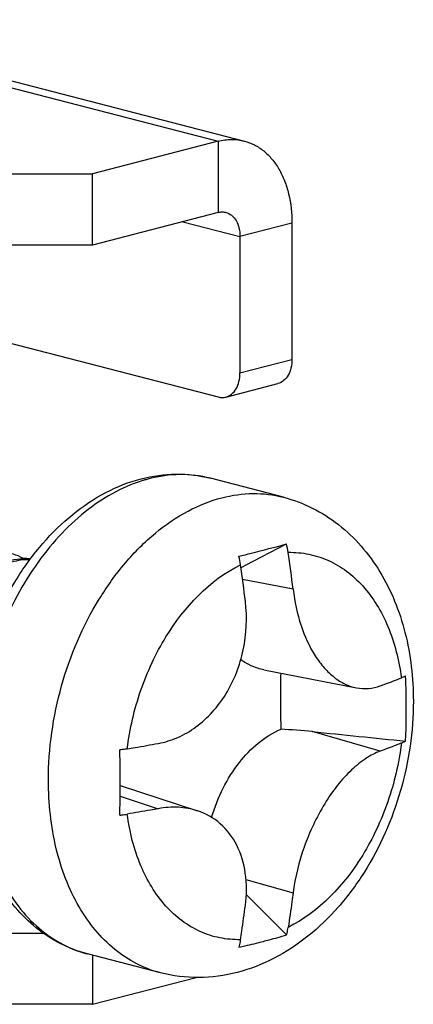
# Model space of a CAD drawing. Header units: millimetres. Extents: x 0 to 3905, y -1166 to 1110.
# Tile 90 of 155: x 2068.94 to 2075.36, y 494.32 to 510.36. Entities that reach past the tile are written whole.
import ezdxf

# ---------------------------------------------------------------- set-up
doc = ezdxf.new("R2010")
doc.units = ezdxf.units.MM
doc.header["$LTSCALE"] = 65.395
doc.layers.add('DE-19-005096DXF_CONTINUOUS_LINE', color=7, linetype='CONTINUOUS')
doc.layers.add('SC-BM4X30-NIDXF_CONTINUOUS_LINE', color=7, linetype='CONTINUOUS')

msp = doc.modelspace()

# ---------------------------------------------------------------- linework, layer by layer
at = {"layer": 'DE-19-005096DXF_CONTINUOUS_LINE'}
for p, q in [((2064.546, 510.354), (2072.183, 508.377)), ((2064.972, 510.358), (2072.609, 508.381)), ((2072.183, 508.377), (2070.132, 507.847)), ((2072.183, 508.377), (2072.183, 507.218)), ((2056.839, 507.847), (2070.132, 507.847)), ((2070.132, 506.687), (2070.132, 507.847)), ((2072.183, 507.218), (2070.132, 506.687)), ((2071.603, 507.068), (2072.536, 506.827)), ((2073.385, 507.046), (2072.536, 506.827)), ((2073.385, 507.046), (2073.385, 504.825)), ((2070.132, 506.687), (2056.839, 506.687)), ((2072.536, 506.827), (2072.536, 504.605)), ((2065.253, 506.007), (2072.183, 504.214)), ((2072.536, 504.605), (2073.385, 504.825)), ((2072.308, 504.213), (2073.157, 504.432)), ((2056.839, 495.483), (2069.331, 495.483)), ((2070.132, 495.123), (2070.132, 494.324)), ((2070.132, 494.324), (2071.824, 494.761)), ((2070.132, 494.324), (2056.839, 494.324))]:
    msp.add_line(p, q, dxfattribs=at)
for points, knots in [([(2072.183, 508.377), (2072.253, 508.396), (2072.397, 508.416), (2072.541, 508.399), (2072.609, 508.381)], [0, 0, 0, 0, 0.508739, 1, 1, 1, 1]), ([(2072.609, 508.381), (2072.666, 508.366), (2072.777, 508.324), (2072.93, 508.223), (2073.065, 508.088), (2073.179, 507.924), (2073.27, 507.732), (2073.36, 507.441), (2073.385, 507.206), (2073.385, 507.046)], [0, 0, 0, 0, 0.10619, 0.215048, 0.328827, 0.449092, 0.576633, 0.71151, 1, 1, 1, 1]), ([(2072.183, 507.218), (2072.204, 507.224), (2072.246, 507.23), (2072.288, 507.224), (2072.308, 507.219)], [0, 0, 0, 0, 0.508739, 1, 1, 1, 1]), ([(2072.308, 507.219), (2072.342, 507.211), (2072.408, 507.176), (2072.482, 507.084), (2072.527, 506.963), (2072.536, 506.874), (2072.536, 506.827)], [0, 0, 0, 0, 0.214423, 0.44818, 0.710675, 1, 1, 1, 1]), ([(2073.385, 504.825), (2073.385, 504.778), (2073.375, 504.688), (2073.33, 504.568), (2073.257, 504.476), (2073.19, 504.441), (2073.157, 504.432)], [0, 0, 0, 0, 0.289331, 0.55182, 0.785577, 1, 1, 1, 1]), ([(2072.308, 504.213), (2072.342, 504.221), (2072.408, 504.256), (2072.482, 504.348), (2072.527, 504.469), (2072.536, 504.558), (2072.536, 504.605)], [0, 0, 0, 0, 0.214423, 0.44818, 0.710669, 1, 1, 1, 1]), ([(2072.183, 504.214), (2072.204, 504.208), (2072.246, 504.202), (2072.288, 504.207), (2072.308, 504.213)], [0, 0, 0, 0, 0.508734, 1, 1, 1, 1])]:
    msp.add_open_spline(points, degree=3, knots=knots, dxfattribs=at)
at = {"layer": 'SC-BM4X30-NIDXF_CONTINUOUS_LINE'}
for p, q in [((2073.245, 502.581), (2072.054, 502.889)), ((2072.628, 501.473), (2073.296, 501.82)), ((2072.552, 501.433), (2072.628, 501.473)), ((2073.403, 501.083), (2072.579, 501.244)), ((2072.925, 499.772), (2074.436, 499.477)), ((2074.825, 498.446), (2073.716, 498.765)), ((2070.585, 497.887), (2071.842, 497.475)), ((2070.584, 497.712), (2071.204, 497.509)), ((2072.635, 496.358), (2073.403, 496.137)), ((2072.64, 496.11), (2073.296, 495.454)), ((2071.24, 494.836), (2070.049, 495.145))]:
    msp.add_line(p, q, dxfattribs=at)
for centre, radius, start, end in [((2071.641, 500.607), 2.349, 106.2207, 107.4287), ((2071.63, 500.645), 2.309, 104.5142, 106.222), ((2071.898, 501.473), 1.44, 8.4175, 13.9708), ((2069.016, 500.727), 0.855, 83.0281, 90.575), ((2071.015, 501.256), 1.547, 8.4004, 13.572), ((2051.634, 498.477), 21.925, 6.8266, 8.4102), ((2050.715, 498.261), 22.067, 6.8204, 8.3938), ((2072.813, 489.973), 8.838, 84.129, 87.4787), ((2052.809, 497.931), 17.776, 359.8597, 359.9905), ((2070.518, 496.955), 1.87, 251.4229, 255.482)]:
    msp.add_arc(centre, radius, start, end, dxfattribs=at)
for points, knots in [([(2068.077, 498.423), (2068.081, 498.921), (2068.233, 499.917), (2068.734, 501.059), (2069.303, 501.834), (2069.791, 502.311), (2070.332, 502.674), (2070.727, 502.83), (2070.926, 502.882)], [0, 0, 0, 0, 0.265537, 0.52911, 0.655355, 0.775938, 0.890584, 1, 1, 1, 1]), ([(2070.938, 502.848), (2070.602, 502.743), (2070.115, 502.461), (2069.568, 501.944), (2069.048, 501.289), (2068.547, 500.313), (2068.223, 499.03), (2068.198, 497.744), (2068.438, 496.746), (2068.789, 496.082), (2069.11, 495.679), (2069.489, 495.37), (2069.776, 495.232), (2069.922, 495.182)], [0, 0, 0, 0, 0.112601, 0.174765, 0.240407, 0.379158, 0.521902, 0.660221, 0.786959, 0.84494, 0.899274, 0.950591, 1, 1, 1, 1]), ([(2070.926, 502.882), (2071.111, 502.93), (2071.491, 502.983), (2071.872, 502.937), (2072.054, 502.889)], [0, 0, 0, 0, 0.504421, 1, 1, 1, 1]), ([(2072.054, 502.889), (2071.894, 502.931), (2071.555, 502.971), (2071.217, 502.924), (2071.051, 502.881)], [0, 0, 0, 0, 0.491265, 1, 1, 1, 1]), ([(2069.414, 497.973), (2069.414, 498.49), (2069.562, 499.524), (2070.069, 500.711), (2070.646, 501.515), (2071.134, 502.003), (2071.665, 502.368), (2072.051, 502.523), (2072.242, 502.573)], [0, 0, 0, 0, 0.269907, 0.538145, 0.665413, 0.785248, 0.896688, 1, 1, 1, 1]), ([(2072.242, 502.573), (2072.408, 502.615), (2072.746, 502.663), (2073.084, 502.623), (2073.245, 502.581)], [0, 0, 0, 0, 0.508734, 1, 1, 1, 1]), ([(2073.245, 502.581), (2073.407, 502.539), (2073.724, 502.42), (2074.153, 502.148), (2074.525, 501.794), (2074.939, 501.226), (2075.281, 500.371), (2075.364, 499.634), (2075.364, 499.258)], [0, 0, 0, 0, 0.118586, 0.237712, 0.358032, 0.48034, 0.73321, 1, 1, 1, 1]), ([(2072.518, 501.619), (2072.586, 501.636), (2072.846, 501.701), (2073.104, 501.768), (2073.296, 501.82)], [0, 0, 0, 0, 0.259293, 1, 1, 1, 1]), ([(2069.11, 501.563), (2069.01, 501.566), (2068.8, 501.535), (2068.501, 501.391), (2068.222, 501.161), (2067.884, 500.74), (2067.593, 500.077), (2067.522, 499.49), (2067.534, 499.196)], [0, 0, 0, 0, 0.095778, 0.200134, 0.315322, 0.441274, 0.716056, 1, 1, 1, 1]), ([(2068.731, 501.537), (2068.754, 501.544), (2068.844, 501.569), (2068.938, 501.581), (2069.007, 501.582)], [0, 0, 0, 0, 0.256942, 1, 1, 1, 1]), ([(2069.007, 501.582), (2068.991, 501.591), (2068.925, 501.625), (2068.855, 501.651), (2068.802, 501.665)], [0, 0, 0, 0, 0.252421, 1, 1, 1, 1]), ([(2073.323, 501.684), (2073.436, 501.686), (2073.661, 501.666), (2073.986, 501.561), (2074.286, 501.384), (2074.649, 501.049), (2074.998, 500.464), (2075.131, 499.926), (2075.169, 499.64)], [0, 0, 0, 0, 0.112064, 0.223434, 0.337011, 0.455383, 0.712183, 1, 1, 1, 1]), ([(2070.699, 498.483), (2070.739, 498.807), (2070.851, 499.287), (2071.095, 499.888), (2071.512, 500.665), (2072.04, 501.232), (2072.545, 501.482)], [0, 0, 0, 0, 0.269576, 0.403462, 0.534464, 1, 1, 1, 1]), ([(2073.403, 501.083), (2073.427, 500.883), (2073.507, 500.505), (2073.7, 500.075), (2073.903, 499.802), (2074.067, 499.645), (2074.245, 499.533), (2074.373, 499.489), (2074.436, 499.477)], [0, 0, 0, 0, 0.298702, 0.569143, 0.690443, 0.801816, 0.904243, 1, 1, 1, 1]), ([(2071.204, 498.572), (2071.313, 498.592), (2071.53, 498.659), (2071.936, 498.895), (2072.355, 499.367), (2072.633, 500.091), (2072.657, 500.621), (2072.625, 500.882)], [0, 0, 0, 0, 0.112154, 0.228085, 0.472938, 0.733933, 1, 1, 1, 1]), ([(2072.925, 499.772), (2072.891, 499.778), (2072.758, 499.812), (2072.634, 499.875), (2072.55, 499.935)], [0, 0, 0, 0, 0.248175, 1, 1, 1, 1]), ([(2073.201, 499.718), (2073.2, 499.641), (2073.198, 499.336), (2073.199, 499.031), (2073.202, 498.803)], [0, 0, 0, 0, 0.250592, 1, 1, 1, 1]), ([(2074.825, 499.509), (2074.854, 499.52), (2074.969, 499.562), (2075.084, 499.606), (2075.169, 499.64)], [0, 0, 0, 0, 0.254455, 1, 1, 1, 1]), ([(2075.237, 499.671), (2075.232, 499.668), (2075.21, 499.657), (2075.187, 499.647), (2075.169, 499.64)], [0, 0, 0, 0, 0.232052, 1, 1, 1, 1]), ([(2074.436, 499.477), (2074.5, 499.465), (2074.633, 499.457), (2074.763, 499.486), (2074.825, 499.509)], [0, 0, 0, 0, 0.497112, 1, 1, 1, 1]), ([(2075.364, 499.258), (2075.364, 498.769), (2075.22, 497.79), (2074.727, 496.666), (2074.159, 495.9), (2073.665, 495.423), (2073.109, 495.056), (2072.701, 494.897), (2072.493, 494.843)], [0, 0, 0, 0, 0.26111, 0.520821, 0.646462, 0.767976, 0.885534, 1, 1, 1, 1]), ([(2075.237, 498.609), (2075.239, 498.653), (2075.247, 498.829), (2075.249, 499.005), (2075.249, 499.138)], [0, 0, 0, 0, 0.249184, 1, 1, 1, 1]), ([(2072.075, 497.367), (2072.123, 497.531), (2072.247, 497.846), (2072.577, 498.376), (2072.936, 498.69), (2073.202, 498.803)], [0, 0, 0, 0, 0.274421, 0.537518, 1, 1, 1, 1]), ([(2070.699, 498.483), (2070.741, 498.49), (2070.91, 498.519), (2071.078, 498.549), (2071.204, 498.572)], [0, 0, 0, 0, 0.252289, 1, 1, 1, 1]), ([(2075.169, 498.577), (2075.129, 498.253), (2075.017, 497.773), (2074.773, 497.172), (2074.356, 496.395), (2073.828, 495.828), (2073.323, 495.577)], [0, 0, 0, 0, 0.269576, 0.403462, 0.534464, 1, 1, 1, 1]), ([(2075.169, 498.577), (2075.141, 498.566), (2075.027, 498.521), (2074.912, 498.478), (2074.825, 498.446)], [0, 0, 0, 0, 0.245522, 1, 1, 1, 1]), ([(2075.169, 498.577), (2075.175, 498.58), (2075.198, 498.589), (2075.221, 498.6), (2075.237, 498.609)], [0, 0, 0, 0, 0.267189, 1, 1, 1, 1]), ([(2070.049, 495.145), (2069.899, 495.184), (2069.604, 495.296), (2069.205, 495.556), (2068.858, 495.898), (2068.468, 496.457), (2068.147, 497.309), (2068.073, 498.044), (2068.077, 498.423)], [0, 0, 0, 0, 0.113336, 0.228024, 0.345451, 0.466787, 0.723516, 1, 1, 1, 1]), ([(2070.699, 498.483), (2070.689, 498.481), (2070.649, 498.474), (2070.608, 498.469), (2070.577, 498.465)], [0, 0, 0, 0, 0.243274, 1, 1, 1, 1]), ([(2070.585, 497.928), (2070.585, 497.972), (2070.585, 498.151), (2070.581, 498.33), (2070.577, 498.465)], [0, 0, 0, 0, 0.248944, 1, 1, 1, 1]), ([(2074.825, 498.446), (2074.742, 498.417), (2074.575, 498.328), (2074.342, 498.137), (2074.117, 497.888), (2073.835, 497.48), (2073.562, 496.897), (2073.436, 496.391), (2073.403, 496.137)], [0, 0, 0, 0, 0.0931, 0.199799, 0.319312, 0.449331, 0.726487, 1, 1, 1, 1]), ([(2071.24, 494.837), (2071.106, 494.871), (2070.843, 494.972), (2070.354, 495.294), (2069.85, 495.918), (2069.49, 496.882), (2069.414, 497.599), (2069.414, 497.973)], [0, 0, 0, 0, 0.106379, 0.21543, 0.448906, 0.711053, 1, 1, 1, 1]), ([(2070.577, 497.403), (2070.578, 497.443), (2070.583, 497.604), (2070.585, 497.766), (2070.585, 497.887)], [0, 0, 0, 0, 0.248744, 1, 1, 1, 1]), ([(2071.842, 497.475), (2071.743, 497.508), (2071.529, 497.546), (2071.312, 497.529), (2071.204, 497.509)], [0, 0, 0, 0, 0.486138, 1, 1, 1, 1]), ([(2070.577, 497.403), (2070.587, 497.404), (2070.628, 497.409), (2070.669, 497.415), (2070.699, 497.42)], [0, 0, 0, 0, 0.256376, 1, 1, 1, 1]), ([(2071.204, 497.509), (2071.162, 497.501), (2070.994, 497.471), (2070.826, 497.442), (2070.699, 497.42)], [0, 0, 0, 0, 0.247696, 1, 1, 1, 1]), ([(2072.545, 495.376), (2072.432, 495.374), (2072.206, 495.393), (2071.881, 495.498), (2071.582, 495.676), (2071.219, 496.011), (2070.87, 496.595), (2070.737, 497.133), (2070.699, 497.42)], [0, 0, 0, 0, 0.112064, 0.223434, 0.337011, 0.455383, 0.712183, 1, 1, 1, 1]), ([(2072.625, 495.935), (2072.647, 496.108), (2072.651, 496.446), (2072.515, 496.915), (2072.239, 497.284), (2071.978, 497.431), (2071.842, 497.475)], [0, 0, 0, 0, 0.279482, 0.534797, 0.770529, 1, 1, 1, 1]), ([(2073.403, 496.137), (2073.397, 496.09), (2073.373, 495.903), (2073.345, 495.717), (2073.323, 495.577)], [0, 0, 0, 0, 0.25103, 1, 1, 1, 1]), ([(2072.545, 495.376), (2072.552, 495.422), (2072.581, 495.608), (2072.607, 495.795), (2072.625, 495.935)], [0, 0, 0, 0, 0.248961, 1, 1, 1, 1]), ([(2072.918, 495.348), (2072.95, 495.357), (2073.076, 495.39), (2073.202, 495.426), (2073.296, 495.454)], [0, 0, 0, 0, 0.254191, 1, 1, 1, 1]), ([(2073.296, 495.454), (2073.299, 495.464), (2073.31, 495.505), (2073.318, 495.546), (2073.323, 495.577)], [0, 0, 0, 0, 0.246175, 1, 1, 1, 1]), ([(2072.545, 495.376), (2072.543, 495.366), (2072.536, 495.324), (2072.527, 495.283), (2072.518, 495.253)], [0, 0, 0, 0, 0.254197, 1, 1, 1, 1]), ([(2072.518, 495.253), (2072.552, 495.261), (2072.686, 495.29), (2072.819, 495.323), (2072.918, 495.348)], [0, 0, 0, 0, 0.254068, 1, 1, 1, 1]), ([(2072.493, 494.843), (2072.288, 494.79), (2071.866, 494.732), (2071.443, 494.784), (2071.239, 494.837)], [0, 0, 0, 0, 0.501822, 1, 1, 1, 1])]:
    msp.add_open_spline(points, degree=3, knots=knots, dxfattribs=at)
for points in [[(2075.249, 499.138), (2075.249, 499.315), (2075.246, 499.493), (2075.237, 499.671)], [(2073.716, 498.765), (2074.223, 498.713), (2074.73, 498.661), (2075.237, 498.609)]]:
    msp.add_open_spline(points, degree=3, dxfattribs=at)

doc.saveas('drawing.dxf')
